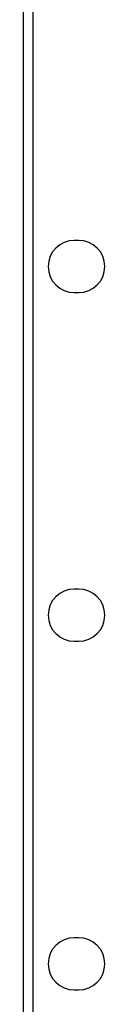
# Model space of a CAD drawing. Header units: millimetres. Extents: x 155473 to 158085, y 111018 to 114514.
# Tile 134 of 181: x 157636 to 157655, y 112829 to 113055. Entities that reach past the tile are written whole.
import ezdxf

# ---------------------------------------------------------------- set-up
doc = ezdxf.new("R2010")
doc.units = ezdxf.units.MM

msp = doc.modelspace()

# ---------------------------------------------------------------- linework, layer by layer
at = {"color": 7, "linetype": 'Continuous', "lineweight": 25}
for p, q in [((157635.75, 113237.12), (157635.75, 112386.87)), ((157638, 113164.62), (157638, 112760.62)), ((157648.5, 113004.12), (157647.5, 113004.12)), ((157647.5, 112992.12), (157648.5, 112992.12)), ((157648.5, 112924.12), (157647.5, 112924.12)), ((157647.5, 112912.12), (157648.5, 112912.12)), ((157648.5, 112844.12), (157647.5, 112844.12)), ((157647.5, 112832.12), (157648.5, 112832.12))]:
    msp.add_line(p, q, dxfattribs=at)
for centre, start, end in [((157647.5, 112998.12), 90, 270), ((157648.5, 112998.12), 270, 90), ((157647.5, 112918.12), 90, 270), ((157648.5, 112918.12), 270, 90), ((157647.5, 112838.12), 90, 270), ((157648.5, 112838.12), 270, 90)]:
    msp.add_arc(centre, 6, start, end, dxfattribs=at)

doc.saveas('drawing.dxf')
